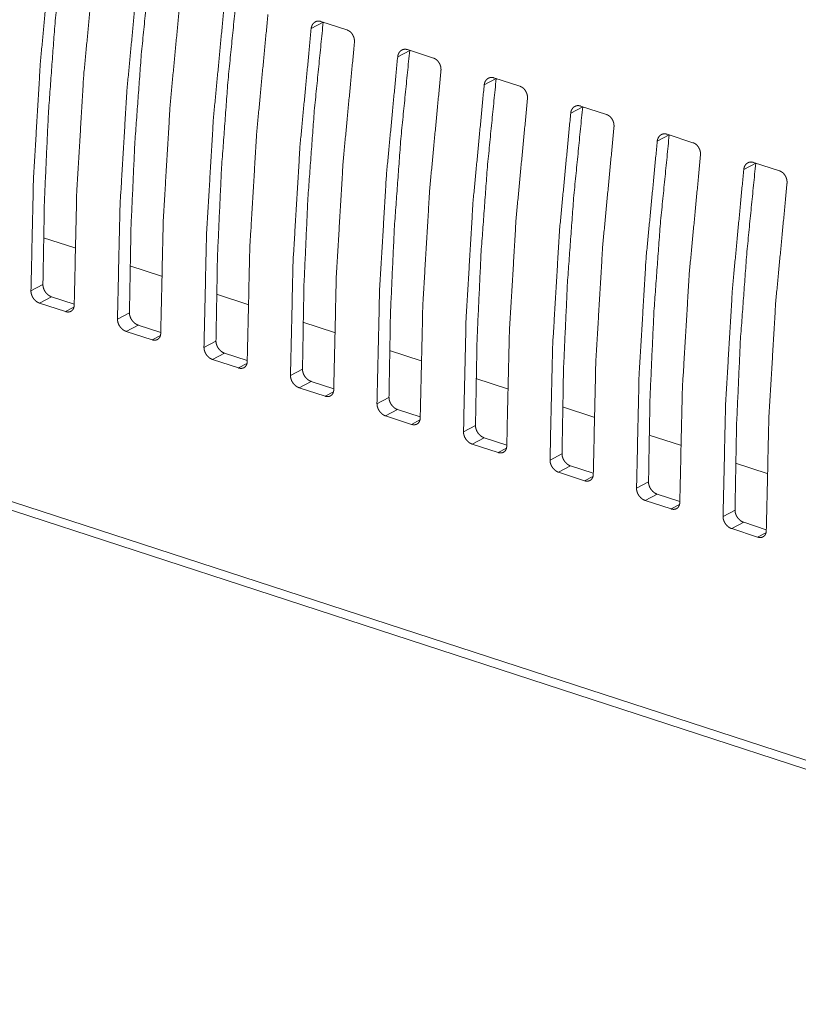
# Model space of a CAD drawing. Header units: millimetres. Extents: x 0 to 2122, y 0 to 1639.
# Tile 76 of 85: x 1481 to 1518, y 1171 to 1218. Entities that reach past the tile are written whole.
import ezdxf

# ---------------------------------------------------------------- set-up
doc = ezdxf.new("R2010")
doc.units = ezdxf.units.MM
doc.layers.add('1', color=7, linetype='Continuous', true_color=0xffffff)

msp = doc.modelspace()

# ---------------------------------------------------------------- linework, layer by layer
at = {"layer": '1', "color": 7, "linetype": 'Continuous', "lineweight": 13}
for p, q in [((1552.192, 1171.515), (1213.195, 1282.01)), ((1213.477, 1281.498), (1552.211, 1171.088)), ((1495.029, 1217.738), (1494.459, 1217.437)), ((1494.924, 1217.775), (1496.156, 1217.373)), ((1499.137, 1216.399), (1498.568, 1216.098)), ((1499.032, 1216.436), (1500.264, 1216.034)), ((1503.14, 1215.097), (1504.372, 1214.695)), ((1503.245, 1215.06), (1502.676, 1214.759)), ((1507.353, 1213.721), (1506.784, 1213.42)), ((1507.248, 1213.758), (1508.48, 1213.356)), ((1511.461, 1212.382), (1510.892, 1212.081)), ((1511.356, 1212.419), (1512.588, 1212.017)), ((1515.569, 1211.043), (1515, 1210.742)), ((1515.464, 1211.08), (1516.697, 1210.678)), ((1481.746, 1207.502), (1483.243, 1207.014)), ((1485.854, 1206.163), (1487.35, 1205.675)), ((1481.153, 1204.972), (1481.722, 1205.273)), ((1489.961, 1204.824), (1491.457, 1204.337)), ((1482.133, 1204.695), (1481.562, 1204.394)), ((1481.562, 1204.394), (1482.795, 1203.992)), ((1482.133, 1204.695), (1483.207, 1204.345)), ((1482.795, 1203.992), (1483.189, 1204.201)), ((1485.261, 1203.633), (1485.83, 1203.934)), ((1494.071, 1203.484), (1495.564, 1202.998)), ((1486.24, 1203.356), (1485.671, 1203.055)), ((1485.671, 1203.055), (1486.903, 1202.653)), ((1486.24, 1203.356), (1487.315, 1203.006)), ((1486.903, 1202.653), (1487.297, 1202.862)), ((1489.369, 1202.294), (1489.939, 1202.595)), ((1490.349, 1202.017), (1489.779, 1201.716)), ((1490.349, 1202.017), (1491.423, 1201.667)), ((1498.179, 1202.146), (1499.675, 1201.658)), ((1489.779, 1201.716), (1491.011, 1201.314)), ((1491.011, 1201.314), (1491.405, 1201.523)), ((1493.477, 1200.955), (1494.047, 1201.256)), ((1494.457, 1200.678), (1493.887, 1200.377)), ((1494.457, 1200.678), (1495.531, 1200.328)), ((1502.286, 1200.807), (1503.782, 1200.319)), ((1493.887, 1200.377), (1495.119, 1199.975)), ((1495.119, 1199.975), (1495.514, 1200.183)), ((1497.585, 1199.616), (1498.155, 1199.917)), ((1498.565, 1199.339), (1497.995, 1199.038)), ((1498.565, 1199.339), (1499.639, 1198.989)), ((1506.393, 1199.468), (1507.889, 1198.981)), ((1497.995, 1199.038), (1499.227, 1198.636)), ((1499.227, 1198.636), (1499.621, 1198.845)), ((1501.693, 1198.277), (1502.263, 1198.578)), ((1502.673, 1198), (1502.103, 1197.699)), ((1502.673, 1198), (1503.747, 1197.65)), ((1510.504, 1198.129), (1511.996, 1197.642)), ((1502.103, 1197.699), (1503.335, 1197.297)), ((1503.335, 1197.297), (1503.729, 1197.505)), ((1505.801, 1196.938), (1506.37, 1197.239)), ((1506.781, 1196.661), (1506.211, 1196.36)), ((1506.781, 1196.661), (1507.855, 1196.311)), ((1514.61, 1196.79), (1516.107, 1196.302)), ((1506.211, 1196.36), (1507.443, 1195.958)), ((1507.443, 1195.958), (1507.838, 1196.167)), ((1509.909, 1195.599), (1510.479, 1195.9)), ((1510.889, 1195.322), (1510.319, 1195.021)), ((1510.319, 1195.021), (1511.551, 1194.619)), ((1510.889, 1195.322), (1511.963, 1194.972)), ((1511.551, 1194.619), (1511.945, 1194.828)), ((1514.017, 1194.26), (1514.587, 1194.561)), ((1514.997, 1193.983), (1514.427, 1193.682)), ((1514.427, 1193.682), (1515.659, 1193.28)), ((1514.997, 1193.983), (1516.071, 1193.633)), ((1515.659, 1193.28), (1516.054, 1193.489))]:
    msp.add_line(p, q, dxfattribs=at)
for points, knots in [([(1482.705, 1221.755), (1482.285, 1217.547), (1481.981, 1213.391), (1481.794, 1209.297), (1481.722, 1205.273)], [0, 0, 0.256023, 0.508255, 0.756356, 1, 1]), ([(1482.136, 1221.454), (1481.603, 1215.855), (1481.275, 1210.355), (1481.153, 1204.972)], [0, 0, 0.340468, 0.674059, 1, 1]), ([(1484.19, 1220.785), (1483.657, 1215.186), (1483.329, 1209.685), (1483.207, 1204.302)], [0, 0, 0.340468, 0.674059, 1, 1]), ([(1486.813, 1220.416), (1486.393, 1216.208), (1486.089, 1212.052), (1485.902, 1207.958), (1485.83, 1203.934)], [0, 0, 0.256026, 0.508257, 0.756352, 1, 1]), ([(1486.244, 1220.115), (1485.711, 1214.516), (1485.383, 1209.016), (1485.261, 1203.633)], [0, 0, 0.340471, 0.67406, 1, 1]), ([(1488.298, 1219.446), (1487.765, 1213.847), (1487.437, 1208.346), (1487.315, 1202.963)], [0, 0, 0.340468, 0.674059, 1, 1]), ([(1490.921, 1219.077), (1490.501, 1214.869), (1490.197, 1210.713), (1490.01, 1206.619), (1489.939, 1202.595)], [0, 0, 0.256022, 0.508255, 0.756356, 1, 1]), ([(1490.351, 1218.776), (1489.819, 1213.177), (1489.491, 1207.677), (1489.369, 1202.294)], [0, 0, 0.340468, 0.674059, 1, 1]), ([(1492.405, 1218.107), (1491.874, 1212.508), (1491.545, 1207.007), (1491.423, 1201.624)], [0, 0, 0.340472, 0.674063, 1, 1]), ([(1494.459, 1217.437), (1493.928, 1211.838), (1493.599, 1206.338), (1493.477, 1200.955)], [0, 0, 0.340467, 0.674058, 1, 1]), ([(1495.029, 1217.738), (1494.609, 1213.53), (1494.305, 1209.374), (1494.118, 1205.28), (1494.047, 1201.256)], [0, 0, 0.256022, 0.508255, 0.756356, 1, 1]), ([(1494.459, 1217.437), (1494.467, 1217.483), (1494.478, 1217.526), (1494.485, 1217.547), (1494.492, 1217.568), (1494.501, 1217.588), (1494.511, 1217.607), (1494.533, 1217.643), (1494.558, 1217.676), (1494.572, 1217.691), (1494.586, 1217.706), (1494.601, 1217.719), (1494.617, 1217.731), (1494.65, 1217.753), (1494.686, 1217.77), (1494.704, 1217.777), (1494.723, 1217.782), (1494.743, 1217.787), (1494.762, 1217.79), (1494.782, 1217.793), (1494.802, 1217.794), (1494.822, 1217.794), (1494.842, 1217.792), (1494.883, 1217.786), (1494.924, 1217.775)], [0, 0, 0.069353, 0.136878, 0.170129, 0.20321, 0.236148, 0.26861, 0.332067, 0.394065, 0.424774, 0.455448, 0.485836, 0.516043, 0.575413, 0.634451, 0.664186, 0.694067, 0.723702, 0.753251, 0.783022, 0.813144, 0.843472, 0.874361, 0.936446, 1, 1]), ([(1496.156, 1217.373), (1496.197, 1217.358), (1496.235, 1217.338), (1496.255, 1217.327), (1496.273, 1217.314), (1496.292, 1217.301), (1496.31, 1217.286), (1496.344, 1217.254), (1496.376, 1217.219), (1496.391, 1217.201), (1496.405, 1217.181), (1496.418, 1217.161), (1496.431, 1217.14), (1496.454, 1217.097), (1496.474, 1217.052), (1496.478, 1217.041), (1496.483, 1217.029), (1496.487, 1217.017), (1496.49, 1217.006), (1496.497, 1216.982), (1496.503, 1216.959), (1496.507, 1216.935), (1496.511, 1216.911), (1496.514, 1216.887), (1496.516, 1216.863), (1496.517, 1216.815), (1496.513, 1216.768)], [0, 0, 0.056951, 0.114617, 0.144008, 0.173916, 0.204167, 0.234809, 0.29633, 0.358811, 0.390632, 0.42257, 0.454723, 0.486928, 0.551423, 0.616263, 0.632674, 0.649035, 0.665428, 0.681582, 0.714016, 0.746167, 0.778297, 0.810409, 0.842478, 0.874503, 0.937726, 1, 1]), ([(1496.513, 1216.768), (1495.981, 1211.169), (1495.653, 1205.668), (1495.531, 1200.285)], [0, 0, 0.340467, 0.674058, 1, 1]), ([(1498.567, 1216.098), (1498.035, 1210.499), (1497.707, 1204.999), (1497.585, 1199.616)], [0, 0, 0.340472, 0.674063, 1, 1]), ([(1499.137, 1216.399), (1498.717, 1212.191), (1498.413, 1208.035), (1498.225, 1203.941), (1498.155, 1199.917)], [0, 0, 0.256027, 0.50826, 0.756356, 1, 1]), ([(1498.567, 1216.098), (1498.575, 1216.144), (1498.586, 1216.187), (1498.593, 1216.208), (1498.601, 1216.229), (1498.609, 1216.249), (1498.619, 1216.268), (1498.641, 1216.304), (1498.666, 1216.337), (1498.68, 1216.352), (1498.694, 1216.367), (1498.709, 1216.38), (1498.725, 1216.392), (1498.758, 1216.414), (1498.794, 1216.431), (1498.812, 1216.438), (1498.831, 1216.443), (1498.851, 1216.448), (1498.87, 1216.451), (1498.89, 1216.454), (1498.91, 1216.455), (1498.93, 1216.455), (1498.95, 1216.453), (1498.991, 1216.447), (1499.032, 1216.436)], [0, 0, 0.069358, 0.136768, 0.170141, 0.203196, 0.236037, 0.268501, 0.331964, 0.393967, 0.424938, 0.455437, 0.485828, 0.515962, 0.575337, 0.634433, 0.66417, 0.694019, 0.723685, 0.753214, 0.783235, 0.813111, 0.843441, 0.874332, 0.936441, 1, 1]), ([(1500.264, 1216.034), (1500.305, 1216.019), (1500.343, 1215.999), (1500.363, 1215.988), (1500.381, 1215.975), (1500.4, 1215.962), (1500.418, 1215.947), (1500.452, 1215.915), (1500.484, 1215.88), (1500.499, 1215.862), (1500.513, 1215.842), (1500.526, 1215.822), (1500.539, 1215.801), (1500.562, 1215.758), (1500.582, 1215.713), (1500.586, 1215.702), (1500.591, 1215.69), (1500.595, 1215.678), (1500.598, 1215.667), (1500.605, 1215.643), (1500.611, 1215.619), (1500.615, 1215.596), (1500.619, 1215.572), (1500.622, 1215.548), (1500.624, 1215.523), (1500.625, 1215.476), (1500.622, 1215.429)], [0, 0, 0.056985, 0.114596, 0.144172, 0.173956, 0.204315, 0.234854, 0.296294, 0.35877, 0.390587, 0.42261, 0.45476, 0.486985, 0.55137, 0.616304, 0.632713, 0.649073, 0.665361, 0.681618, 0.714049, 0.746196, 0.778323, 0.81036, 0.842508, 0.87453, 0.937638, 1, 1]), ([(1500.622, 1215.429), (1500.089, 1209.83), (1499.762, 1204.329), (1499.639, 1198.946)], [0, 0, 0.340468, 0.674058, 1, 1]), ([(1502.676, 1214.759), (1502.683, 1214.805), (1502.694, 1214.848), (1502.701, 1214.869), (1502.709, 1214.89), (1502.717, 1214.91), (1502.727, 1214.929), (1502.749, 1214.965), (1502.774, 1214.998), (1502.788, 1215.013), (1502.802, 1215.028), (1502.818, 1215.041), (1502.833, 1215.053), (1502.866, 1215.075), (1502.902, 1215.092), (1502.921, 1215.099), (1502.939, 1215.104), (1502.959, 1215.109), (1502.978, 1215.112), (1502.998, 1215.115), (1503.018, 1215.116), (1503.038, 1215.116), (1503.058, 1215.114), (1503.099, 1215.108), (1503.14, 1215.097)], [0, 0, 0.069324, 0.136859, 0.170116, 0.203174, 0.236016, 0.268594, 0.331954, 0.394113, 0.424918, 0.455597, 0.48599, 0.515929, 0.575308, 0.634408, 0.66438, 0.694029, 0.723668, 0.753444, 0.78322, 0.813098, 0.843679, 0.874324, 0.936436, 1, 1]), ([(1502.676, 1214.759), (1502.143, 1209.16), (1501.816, 1203.66), (1501.693, 1198.277)], [0, 0, 0.340468, 0.674059, 1, 1]), ([(1503.245, 1215.06), (1502.825, 1210.852), (1502.521, 1206.696), (1502.334, 1202.602), (1502.263, 1198.578)], [0, 0, 0.256023, 0.508255, 0.756356, 1, 1]), ([(1504.372, 1214.695), (1504.413, 1214.68), (1504.452, 1214.66), (1504.471, 1214.649), (1504.489, 1214.636), (1504.508, 1214.623), (1504.526, 1214.608), (1504.56, 1214.576), (1504.592, 1214.541), (1504.607, 1214.523), (1504.621, 1214.503), (1504.635, 1214.483), (1504.647, 1214.462), (1504.67, 1214.419), (1504.69, 1214.374), (1504.694, 1214.363), (1504.699, 1214.351), (1504.702, 1214.339), (1504.706, 1214.328), (1504.713, 1214.304), (1504.719, 1214.28), (1504.723, 1214.257), (1504.727, 1214.233), (1504.73, 1214.209), (1504.732, 1214.185), (1504.733, 1214.137), (1504.73, 1214.09)], [0, 0, 0.056947, 0.114805, 0.144194, 0.173918, 0.204343, 0.234813, 0.29633, 0.358807, 0.390626, 0.422779, 0.45493, 0.487041, 0.551427, 0.616363, 0.632773, 0.649133, 0.665422, 0.681746, 0.714012, 0.746318, 0.778446, 0.810449, 0.842489, 0.874529, 0.937745, 1, 1]), ([(1504.73, 1214.09), (1504.197, 1208.491), (1503.87, 1202.99), (1503.747, 1197.607)], [0, 0, 0.340473, 0.674064, 1, 1]), ([(1507.353, 1213.721), (1506.933, 1209.513), (1506.629, 1205.357), (1506.442, 1201.263), (1506.371, 1197.239)], [0, 0, 0.256023, 0.508255, 0.756356, 1, 1]), ([(1506.784, 1213.42), (1506.791, 1213.466), (1506.802, 1213.509), (1506.809, 1213.53), (1506.817, 1213.551), (1506.825, 1213.571), (1506.835, 1213.59), (1506.857, 1213.626), (1506.882, 1213.659), (1506.896, 1213.674), (1506.91, 1213.689), (1506.925, 1213.702), (1506.941, 1213.714), (1506.974, 1213.736), (1507.01, 1213.753), (1507.029, 1213.76), (1507.047, 1213.765), (1507.067, 1213.77), (1507.086, 1213.773), (1507.106, 1213.776), (1507.126, 1213.777), (1507.146, 1213.776), (1507.166, 1213.775), (1507.207, 1213.769), (1507.248, 1213.758)], [0, 0, 0.069306, 0.136883, 0.170172, 0.203221, 0.236055, 0.268513, 0.331963, 0.394104, 0.42481, 0.45548, 0.485865, 0.515872, 0.575235, 0.63449, 0.664221, 0.693861, 0.723493, 0.753283, 0.78305, 0.813169, 0.843493, 0.87413, 0.936453, 1, 1]), ([(1506.784, 1213.42), (1506.251, 1207.821), (1505.924, 1202.321), (1505.801, 1196.938)], [0, 0, 0.340468, 0.674059, 1, 1]), ([(1508.48, 1213.356), (1508.521, 1213.341), (1508.56, 1213.321), (1508.579, 1213.31), (1508.597, 1213.297), (1508.616, 1213.284), (1508.634, 1213.269), (1508.668, 1213.237), (1508.7, 1213.202), (1508.715, 1213.184), (1508.729, 1213.164), (1508.743, 1213.144), (1508.755, 1213.123), (1508.778, 1213.08), (1508.798, 1213.035), (1508.802, 1213.024), (1508.807, 1213.012), (1508.81, 1213), (1508.814, 1212.989), (1508.821, 1212.965), (1508.827, 1212.941), (1508.831, 1212.918), (1508.835, 1212.894), (1508.838, 1212.87), (1508.84, 1212.845), (1508.841, 1212.798), (1508.838, 1212.751)], [0, 0, 0.056945, 0.114801, 0.144132, 0.173917, 0.20434, 0.234809, 0.296485, 0.358813, 0.39063, 0.422694, 0.454844, 0.487046, 0.551431, 0.616264, 0.632674, 0.649108, 0.665327, 0.68165, 0.714021, 0.746219, 0.778346, 0.810456, 0.842494, 0.874534, 0.937747, 1, 1]), ([(1508.838, 1212.751), (1508.305, 1207.152), (1507.978, 1201.651), (1507.855, 1196.268)], [0, 0, 0.340468, 0.674059, 1, 1]), ([(1511.461, 1212.382), (1511.042, 1208.174), (1510.737, 1204.018), (1510.55, 1199.924), (1510.479, 1195.9)], [0, 0, 0.256022, 0.508255, 0.756356, 1, 1]), ([(1510.892, 1212.081), (1510.899, 1212.127), (1510.91, 1212.17), (1510.917, 1212.191), (1510.925, 1212.212), (1510.933, 1212.232), (1510.943, 1212.251), (1510.965, 1212.287), (1510.99, 1212.32), (1511.004, 1212.335), (1511.018, 1212.35), (1511.033, 1212.363), (1511.049, 1212.375), (1511.082, 1212.397), (1511.118, 1212.414), (1511.137, 1212.421), (1511.156, 1212.426), (1511.175, 1212.431), (1511.194, 1212.434), (1511.214, 1212.437), (1511.234, 1212.438), (1511.254, 1212.438), (1511.274, 1212.436), (1511.315, 1212.43), (1511.356, 1212.419)], [0, 0, 0.069313, 0.136899, 0.17015, 0.203114, 0.236052, 0.268402, 0.331988, 0.393985, 0.424786, 0.45546, 0.485848, 0.515782, 0.575152, 0.634467, 0.664202, 0.694047, 0.723711, 0.753238, 0.783009, 0.81313, 0.843457, 0.874097, 0.936446, 1, 1]), ([(1510.892, 1212.081), (1510.359, 1206.482), (1510.032, 1200.981), (1509.909, 1195.599)], [0, 0, 0.340473, 0.674064, 1, 1]), ([(1512.588, 1212.017), (1512.629, 1212.002), (1512.668, 1211.982), (1512.687, 1211.971), (1512.705, 1211.958), (1512.724, 1211.945), (1512.742, 1211.93), (1512.776, 1211.898), (1512.808, 1211.863), (1512.823, 1211.845), (1512.837, 1211.825), (1512.851, 1211.805), (1512.863, 1211.784), (1512.886, 1211.741), (1512.906, 1211.696), (1512.91, 1211.685), (1512.915, 1211.673), (1512.919, 1211.661), (1512.922, 1211.65), (1512.929, 1211.626), (1512.935, 1211.602), (1512.939, 1211.579), (1512.943, 1211.555), (1512.946, 1211.531), (1512.948, 1211.506), (1512.949, 1211.459), (1512.946, 1211.412)], [0, 0, 0.056937, 0.114784, 0.144168, 0.174129, 0.204307, 0.235011, 0.296442, 0.358908, 0.390584, 0.422731, 0.454876, 0.486981, 0.551356, 0.616368, 0.632697, 0.649129, 0.665415, 0.681669, 0.714035, 0.746229, 0.778351, 0.810348, 0.842517, 0.874534, 0.937632, 1, 1]), ([(1512.946, 1211.412), (1512.414, 1205.813), (1512.086, 1200.312), (1511.963, 1194.929)], [0, 0, 0.340467, 0.674058, 1, 1]), ([(1515.569, 1211.043), (1515.15, 1206.835), (1514.845, 1202.679), (1514.658, 1198.585), (1514.587, 1194.561)], [0, 0, 0.256022, 0.508255, 0.756356, 1, 1]), ([(1515, 1210.742), (1515.007, 1210.788), (1515.018, 1210.831), (1515.025, 1210.852), (1515.032, 1210.873), (1515.041, 1210.893), (1515.051, 1210.912), (1515.073, 1210.948), (1515.098, 1210.981), (1515.112, 1210.996), (1515.126, 1211.011), (1515.141, 1211.024), (1515.157, 1211.036), (1515.191, 1211.057), (1515.226, 1211.075), (1515.244, 1211.082), (1515.264, 1211.087), (1515.283, 1211.092), (1515.302, 1211.095), (1515.322, 1211.098), (1515.342, 1211.099), (1515.362, 1211.098), (1515.382, 1211.097), (1515.423, 1211.091), (1515.464, 1211.08)], [0, 0, 0.069355, 0.136883, 0.170136, 0.203101, 0.23604, 0.268614, 0.332074, 0.393976, 0.424778, 0.455453, 0.485843, 0.515975, 0.575347, 0.634441, 0.664177, 0.69406, 0.723696, 0.753224, 0.782996, 0.813119, 0.843448, 0.874337, 0.936443, 1, 1]), ([(1515, 1210.742), (1514.468, 1205.143), (1514.14, 1199.643), (1514.017, 1194.26)], [0, 0, 0.340467, 0.674058, 1, 1]), ([(1516.697, 1210.678), (1516.737, 1210.663), (1516.776, 1210.643), (1516.795, 1210.632), (1516.813, 1210.619), (1516.832, 1210.606), (1516.85, 1210.591), (1516.884, 1210.559), (1516.916, 1210.524), (1516.931, 1210.506), (1516.945, 1210.486), (1516.958, 1210.466), (1516.971, 1210.445), (1516.994, 1210.402), (1517.014, 1210.357), (1517.019, 1210.346), (1517.023, 1210.334), (1517.027, 1210.322), (1517.03, 1210.311), (1517.037, 1210.287), (1517.043, 1210.263), (1517.047, 1210.24), (1517.051, 1210.216), (1517.054, 1210.192), (1517.056, 1210.167), (1517.057, 1210.12), (1517.054, 1210.073)], [0, 0, 0.056748, 0.114611, 0.144002, 0.173911, 0.204163, 0.234806, 0.296328, 0.358811, 0.390495, 0.422563, 0.454808, 0.486921, 0.551417, 0.616359, 0.63277, 0.649029, 0.665422, 0.681681, 0.714011, 0.746268, 0.778292, 0.810405, 0.842474, 0.8745, 0.937725, 1, 1]), ([(1517.054, 1210.073), (1516.522, 1204.474), (1516.194, 1198.973), (1516.071, 1193.59)], [0, 0, 0.340467, 0.674064, 1, 1]), ([(1481.722, 1205.273), (1481.724, 1205.229), (1481.73, 1205.184), (1481.734, 1205.161), (1481.74, 1205.139), (1481.746, 1205.116), (1481.753, 1205.093), (1481.77, 1205.048), (1481.791, 1205.004), (1481.802, 1204.983), (1481.815, 1204.961), (1481.828, 1204.94), (1481.842, 1204.92), (1481.871, 1204.881), (1481.904, 1204.845), (1481.921, 1204.828), (1481.938, 1204.811), (1481.956, 1204.795), (1481.975, 1204.78), (1481.993, 1204.767), (1482.013, 1204.753), (1482.032, 1204.741), (1482.052, 1204.73), (1482.092, 1204.71), (1482.133, 1204.695)], [0, 0, 0.058778, 0.118772, 0.149336, 0.180388, 0.211872, 0.243626, 0.307394, 0.371848, 0.404421, 0.437242, 0.470071, 0.502618, 0.567728, 0.632473, 0.66498, 0.697033, 0.728836, 0.760199, 0.791235, 0.822105, 0.852555, 0.882893, 0.942359, 1, 1]), ([(1481.563, 1204.394), (1481.522, 1204.409), (1481.482, 1204.429), (1481.463, 1204.44), (1481.443, 1204.452), (1481.424, 1204.465), (1481.405, 1204.479), (1481.369, 1204.51), (1481.334, 1204.543), (1481.318, 1204.561), (1481.302, 1204.58), (1481.287, 1204.599), (1481.272, 1204.619), (1481.245, 1204.66), (1481.221, 1204.703), (1481.216, 1204.714), (1481.21, 1204.725), (1481.205, 1204.736), (1481.201, 1204.747), (1481.191, 1204.769), (1481.184, 1204.792), (1481.176, 1204.814), (1481.17, 1204.837), (1481.165, 1204.86), (1481.16, 1204.882), (1481.155, 1204.928), (1481.153, 1204.972)], [0, 0, 0.057397, 0.116324, 0.146417, 0.176809, 0.207923, 0.239201, 0.302357, 0.366286, 0.398742, 0.431499, 0.464151, 0.496794, 0.561767, 0.626961, 0.64329, 0.659622, 0.67586, 0.69202, 0.724084, 0.755703, 0.787249, 0.818521, 0.849681, 0.880461, 0.941001, 1, 1]), ([(1483.207, 1204.302), (1483.205, 1204.259), (1483.198, 1204.219), (1483.194, 1204.199), (1483.189, 1204.18), (1483.182, 1204.161), (1483.175, 1204.143), (1483.158, 1204.109), (1483.137, 1204.079), (1483.126, 1204.065), (1483.113, 1204.051), (1483.1, 1204.039), (1483.086, 1204.028), (1483.056, 1204.008), (1483.024, 1203.993), (1483.007, 1203.987), (1482.989, 1203.982), (1482.971, 1203.978), (1482.953, 1203.975), (1482.934, 1203.973), (1482.915, 1203.973), (1482.896, 1203.973), (1482.876, 1203.975), (1482.836, 1203.981), (1482.795, 1203.992)], [0, 0, 0.069795, 0.137017, 0.169868, 0.202265, 0.234376, 0.266076, 0.327465, 0.387218, 0.416797, 0.446438, 0.475607, 0.504638, 0.56238, 0.620713, 0.650158, 0.680045, 0.710026, 0.740191, 0.770676, 0.801854, 0.833293, 0.86564, 0.931771, 1, 1]), ([(1485.83, 1203.934), (1485.832, 1203.89), (1485.838, 1203.845), (1485.842, 1203.822), (1485.848, 1203.8), (1485.854, 1203.777), (1485.861, 1203.754), (1485.878, 1203.709), (1485.899, 1203.665), (1485.91, 1203.644), (1485.923, 1203.622), (1485.936, 1203.601), (1485.95, 1203.581), (1485.979, 1203.542), (1486.012, 1203.506), (1486.029, 1203.489), (1486.046, 1203.472), (1486.064, 1203.456), (1486.083, 1203.442), (1486.101, 1203.428), (1486.121, 1203.415), (1486.14, 1203.402), (1486.16, 1203.391), (1486.2, 1203.371), (1486.241, 1203.356)], [0, 0, 0.058784, 0.118783, 0.14935, 0.180298, 0.211784, 0.243647, 0.307421, 0.371781, 0.404454, 0.437183, 0.470108, 0.502782, 0.567765, 0.632516, 0.665026, 0.697082, 0.728816, 0.760182, 0.791221, 0.822094, 0.852733, 0.883128, 0.942354, 1, 1]), ([(1485.671, 1203.055), (1485.63, 1203.07), (1485.59, 1203.09), (1485.571, 1203.101), (1485.551, 1203.113), (1485.532, 1203.126), (1485.513, 1203.14), (1485.477, 1203.171), (1485.442, 1203.204), (1485.426, 1203.222), (1485.41, 1203.241), (1485.395, 1203.26), (1485.38, 1203.28), (1485.353, 1203.321), (1485.329, 1203.364), (1485.324, 1203.375), (1485.318, 1203.386), (1485.313, 1203.397), (1485.309, 1203.408), (1485.3, 1203.43), (1485.292, 1203.453), (1485.284, 1203.475), (1485.278, 1203.498), (1485.273, 1203.521), (1485.268, 1203.543), (1485.263, 1203.588), (1485.261, 1203.633)], [0, 0, 0.0574, 0.116329, 0.146232, 0.176812, 0.20799, 0.239269, 0.302357, 0.36629, 0.398747, 0.431363, 0.464153, 0.496798, 0.561865, 0.627062, 0.643392, 0.659626, 0.675964, 0.692024, 0.724007, 0.755805, 0.787248, 0.818463, 0.849675, 0.880565, 0.940999, 1, 1]), ([(1487.315, 1202.963), (1487.313, 1202.92), (1487.307, 1202.879), (1487.302, 1202.86), (1487.297, 1202.841), (1487.29, 1202.822), (1487.283, 1202.804), (1487.266, 1202.77), (1487.245, 1202.74), (1487.234, 1202.726), (1487.221, 1202.712), (1487.208, 1202.7), (1487.194, 1202.689), (1487.164, 1202.669), (1487.132, 1202.654), (1487.115, 1202.648), (1487.097, 1202.643), (1487.079, 1202.639), (1487.061, 1202.636), (1487.042, 1202.634), (1487.023, 1202.633), (1487.004, 1202.634), (1486.984, 1202.636), (1486.943, 1202.642), (1486.903, 1202.653)], [0, 0, 0.069793, 0.136975, 0.169752, 0.202277, 0.234387, 0.265962, 0.32735, 0.387212, 0.41679, 0.446246, 0.475519, 0.504549, 0.562363, 0.620453, 0.650104, 0.680028, 0.709746, 0.740175, 0.77066, 0.801569, 0.833276, 0.865621, 0.931773, 1, 1]), ([(1489.939, 1202.595), (1489.94, 1202.551), (1489.946, 1202.506), (1489.95, 1202.483), (1489.956, 1202.461), (1489.962, 1202.438), (1489.969, 1202.415), (1489.986, 1202.37), (1490.007, 1202.326), (1490.018, 1202.305), (1490.031, 1202.283), (1490.044, 1202.262), (1490.058, 1202.242), (1490.087, 1202.203), (1490.12, 1202.167), (1490.137, 1202.15), (1490.154, 1202.133), (1490.172, 1202.117), (1490.191, 1202.102), (1490.209, 1202.089), (1490.229, 1202.075), (1490.248, 1202.063), (1490.268, 1202.052), (1490.308, 1202.032), (1490.349, 1202.017)], [0, 0, 0.05877, 0.118727, 0.149328, 0.180376, 0.211855, 0.243539, 0.307298, 0.371742, 0.404311, 0.437127, 0.469951, 0.502708, 0.567588, 0.632406, 0.66483, 0.696955, 0.728681, 0.76004, 0.791071, 0.821936, 0.852568, 0.882902, 0.942162, 1, 1]), ([(1489.779, 1201.716), (1489.738, 1201.731), (1489.698, 1201.751), (1489.679, 1201.762), (1489.659, 1201.774), (1489.64, 1201.787), (1489.621, 1201.801), (1489.585, 1201.832), (1489.55, 1201.865), (1489.534, 1201.883), (1489.518, 1201.902), (1489.503, 1201.921), (1489.488, 1201.941), (1489.461, 1201.982), (1489.437, 1202.025), (1489.432, 1202.036), (1489.426, 1202.047), (1489.421, 1202.058), (1489.417, 1202.069), (1489.408, 1202.091), (1489.399, 1202.114), (1489.392, 1202.136), (1489.386, 1202.159), (1489.381, 1202.182), (1489.376, 1202.204), (1489.371, 1202.25), (1489.369, 1202.294)], [0, 0, 0.057436, 0.116165, 0.146258, 0.176836, 0.207768, 0.239223, 0.302308, 0.366237, 0.398693, 0.431391, 0.464179, 0.496734, 0.561799, 0.626992, 0.643321, 0.659653, 0.675891, 0.69195, 0.723932, 0.755728, 0.787207, 0.818479, 0.849532, 0.880461, 0.941002, 1, 1]), ([(1491.423, 1201.624), (1491.421, 1201.581), (1491.415, 1201.541), (1491.41, 1201.521), (1491.405, 1201.502), (1491.398, 1201.483), (1491.391, 1201.465), (1491.374, 1201.431), (1491.353, 1201.401), (1491.342, 1201.387), (1491.329, 1201.373), (1491.316, 1201.361), (1491.302, 1201.35), (1491.272, 1201.33), (1491.24, 1201.315), (1491.223, 1201.309), (1491.205, 1201.304), (1491.187, 1201.3), (1491.169, 1201.297), (1491.15, 1201.295), (1491.131, 1201.295), (1491.112, 1201.295), (1491.092, 1201.297), (1491.051, 1201.303), (1491.011, 1201.314)], [0, 0, 0.069784, 0.136958, 0.169863, 0.202254, 0.234402, 0.266074, 0.327454, 0.387159, 0.416905, 0.44626, 0.475621, 0.504647, 0.562454, 0.620479, 0.650172, 0.679797, 0.709774, 0.739955, 0.770703, 0.801604, 0.833307, 0.865637, 0.931781, 1, 1]), ([(1494.047, 1201.256), (1494.048, 1201.212), (1494.054, 1201.167), (1494.058, 1201.144), (1494.064, 1201.121), (1494.07, 1201.099), (1494.077, 1201.076), (1494.094, 1201.031), (1494.115, 1200.987), (1494.126, 1200.966), (1494.139, 1200.944), (1494.152, 1200.923), (1494.166, 1200.903), (1494.195, 1200.864), (1494.228, 1200.828), (1494.245, 1200.811), (1494.263, 1200.794), (1494.28, 1200.778), (1494.299, 1200.763), (1494.318, 1200.75), (1494.337, 1200.736), (1494.356, 1200.724), (1494.376, 1200.713), (1494.416, 1200.693), (1494.457, 1200.678)], [0, 0, 0.058776, 0.118768, 0.149331, 0.180382, 0.211864, 0.243618, 0.307384, 0.371835, 0.404407, 0.437228, 0.469938, 0.502608, 0.567582, 0.632471, 0.664822, 0.697035, 0.728671, 0.760033, 0.791179, 0.821929, 0.852506, 0.882897, 0.942361, 1, 1]), ([(1493.887, 1200.377), (1493.846, 1200.392), (1493.806, 1200.412), (1493.787, 1200.423), (1493.767, 1200.435), (1493.748, 1200.448), (1493.729, 1200.462), (1493.693, 1200.493), (1493.658, 1200.526), (1493.642, 1200.544), (1493.626, 1200.563), (1493.611, 1200.582), (1493.596, 1200.602), (1493.569, 1200.643), (1493.545, 1200.685), (1493.54, 1200.696), (1493.534, 1200.708), (1493.529, 1200.719), (1493.525, 1200.73), (1493.516, 1200.752), (1493.507, 1200.775), (1493.5, 1200.797), (1493.494, 1200.82), (1493.489, 1200.843), (1493.484, 1200.865), (1493.479, 1200.91), (1493.477, 1200.955)], [0, 0, 0.057597, 0.11632, 0.146409, 0.176985, 0.207914, 0.239365, 0.302346, 0.366426, 0.39873, 0.431484, 0.464132, 0.496772, 0.561859, 0.626938, 0.643365, 0.659695, 0.675841, 0.692086, 0.724065, 0.755755, 0.787231, 0.8185, 0.849656, 0.880583, 0.941008, 1, 1]), ([(1495.531, 1200.285), (1495.529, 1200.242), (1495.523, 1200.201), (1495.518, 1200.182), (1495.513, 1200.163), (1495.506, 1200.144), (1495.499, 1200.126), (1495.482, 1200.092), (1495.461, 1200.062), (1495.45, 1200.048), (1495.437, 1200.034), (1495.424, 1200.022), (1495.41, 1200.011), (1495.38, 1199.991), (1495.348, 1199.976), (1495.331, 1199.97), (1495.313, 1199.965), (1495.295, 1199.961), (1495.277, 1199.958), (1495.258, 1199.956), (1495.239, 1199.955), (1495.219, 1199.956), (1495.2, 1199.958), (1495.16, 1199.964), (1495.119, 1199.975)], [0, 0, 0.069787, 0.136964, 0.169739, 0.202261, 0.234282, 0.265854, 0.327357, 0.387104, 0.416851, 0.446305, 0.475575, 0.504688, 0.562424, 0.620509, 0.650203, 0.679829, 0.709807, 0.739969, 0.77045, 0.801626, 0.83333, 0.865673, 0.931554, 1, 1]), ([(1498.155, 1199.917), (1498.156, 1199.872), (1498.162, 1199.828), (1498.166, 1199.805), (1498.172, 1199.783), (1498.178, 1199.76), (1498.185, 1199.737), (1498.202, 1199.692), (1498.223, 1199.648), (1498.234, 1199.627), (1498.247, 1199.605), (1498.26, 1199.584), (1498.274, 1199.564), (1498.304, 1199.525), (1498.336, 1199.489), (1498.353, 1199.471), (1498.371, 1199.455), (1498.389, 1199.439), (1498.407, 1199.425), (1498.426, 1199.411), (1498.445, 1199.397), (1498.464, 1199.385), (1498.484, 1199.374), (1498.524, 1199.354), (1498.565, 1199.339)], [0, 0, 0.058885, 0.118876, 0.149439, 0.180382, 0.211865, 0.243723, 0.307488, 0.371839, 0.40441, 0.43723, 0.47015, 0.502696, 0.567803, 0.632545, 0.664896, 0.697108, 0.728838, 0.760199, 0.791234, 0.821921, 0.852556, 0.882947, 0.942362, 1, 1]), ([(1497.995, 1199.038), (1497.954, 1199.053), (1497.914, 1199.073), (1497.895, 1199.084), (1497.875, 1199.096), (1497.856, 1199.109), (1497.837, 1199.123), (1497.801, 1199.154), (1497.766, 1199.187), (1497.75, 1199.205), (1497.734, 1199.224), (1497.719, 1199.243), (1497.704, 1199.263), (1497.677, 1199.304), (1497.653, 1199.347), (1497.648, 1199.358), (1497.642, 1199.369), (1497.637, 1199.38), (1497.633, 1199.391), (1497.624, 1199.413), (1497.615, 1199.436), (1497.608, 1199.458), (1497.602, 1199.481), (1497.597, 1199.504), (1497.592, 1199.526), (1497.587, 1199.572), (1497.585, 1199.616)], [0, 0, 0.057593, 0.116312, 0.1464, 0.176787, 0.207958, 0.239231, 0.302305, 0.366224, 0.398674, 0.431426, 0.464072, 0.49671, 0.561884, 0.62696, 0.643385, 0.659615, 0.67586, 0.691916, 0.723975, 0.755766, 0.787135, 0.818402, 0.849556, 0.880481, 0.941011, 1, 1]), ([(1499.639, 1198.946), (1499.637, 1198.903), (1499.631, 1198.862), (1499.626, 1198.843), (1499.621, 1198.823), (1499.614, 1198.805), (1499.607, 1198.787), (1499.59, 1198.753), (1499.569, 1198.723), (1499.558, 1198.709), (1499.545, 1198.695), (1499.532, 1198.683), (1499.518, 1198.672), (1499.488, 1198.652), (1499.456, 1198.637), (1499.439, 1198.631), (1499.421, 1198.626), (1499.403, 1198.622), (1499.385, 1198.619), (1499.366, 1198.617), (1499.347, 1198.617), (1499.327, 1198.617), (1499.308, 1198.619), (1499.268, 1198.625), (1499.227, 1198.636)], [0, 0, 0.069788, 0.137016, 0.169797, 0.202254, 0.234368, 0.265946, 0.32734, 0.38721, 0.416791, 0.446435, 0.475711, 0.504744, 0.56234, 0.620679, 0.65008, 0.680008, 0.709963, 0.74015, 0.770638, 0.801815, 0.833522, 0.865871, 0.931765, 1, 1]), ([(1502.103, 1197.699), (1502.062, 1197.714), (1502.022, 1197.734), (1502.003, 1197.745), (1501.983, 1197.757), (1501.964, 1197.77), (1501.945, 1197.784), (1501.909, 1197.815), (1501.874, 1197.848), (1501.858, 1197.866), (1501.842, 1197.885), (1501.827, 1197.904), (1501.812, 1197.924), (1501.785, 1197.965), (1501.761, 1198.007), (1501.756, 1198.018), (1501.751, 1198.03), (1501.745, 1198.041), (1501.741, 1198.052), (1501.732, 1198.074), (1501.724, 1198.097), (1501.716, 1198.119), (1501.71, 1198.142), (1501.705, 1198.165), (1501.7, 1198.187), (1501.695, 1198.232), (1501.693, 1198.277)], [0, 0, 0.057433, 0.116357, 0.146449, 0.176839, 0.207952, 0.239228, 0.30231, 0.366236, 0.398771, 0.431527, 0.464177, 0.496819, 0.561788, 0.626979, 0.643307, 0.659638, 0.675876, 0.692034, 0.724097, 0.755715, 0.787259, 0.818529, 0.84958, 0.880467, 0.941004, 1, 1]), ([(1502.263, 1198.578), (1502.264, 1198.534), (1502.27, 1198.489), (1502.274, 1198.466), (1502.28, 1198.443), (1502.286, 1198.421), (1502.293, 1198.398), (1502.31, 1198.353), (1502.331, 1198.309), (1502.342, 1198.288), (1502.355, 1198.266), (1502.368, 1198.245), (1502.382, 1198.225), (1502.412, 1198.186), (1502.444, 1198.15), (1502.461, 1198.133), (1502.479, 1198.116), (1502.497, 1198.1), (1502.515, 1198.085), (1502.534, 1198.071), (1502.553, 1198.058), (1502.572, 1198.046), (1502.592, 1198.035), (1502.632, 1198.015), (1502.673, 1198)], [0, 0, 0.058777, 0.118771, 0.149334, 0.180386, 0.211869, 0.243623, 0.307391, 0.371844, 0.404416, 0.437237, 0.470065, 0.502703, 0.567725, 0.632552, 0.66498, 0.697109, 0.728839, 0.760202, 0.791238, 0.822107, 0.852557, 0.882894, 0.94236, 1, 1]), ([(1503.747, 1197.607), (1503.745, 1197.564), (1503.739, 1197.523), (1503.734, 1197.504), (1503.729, 1197.485), (1503.722, 1197.466), (1503.715, 1197.448), (1503.698, 1197.414), (1503.677, 1197.384), (1503.666, 1197.37), (1503.653, 1197.356), (1503.64, 1197.344), (1503.626, 1197.333), (1503.596, 1197.313), (1503.564, 1197.298), (1503.547, 1197.292), (1503.529, 1197.287), (1503.511, 1197.283), (1503.493, 1197.28), (1503.474, 1197.278), (1503.455, 1197.277), (1503.436, 1197.278), (1503.416, 1197.28), (1503.376, 1197.286), (1503.335, 1197.297)], [0, 0, 0.069795, 0.137017, 0.169868, 0.202265, 0.234503, 0.266078, 0.327467, 0.38722, 0.416799, 0.44644, 0.475805, 0.504627, 0.562369, 0.620703, 0.650147, 0.680035, 0.710016, 0.74018, 0.770665, 0.801844, 0.833283, 0.865618, 0.931771, 1, 1]), ([(1506.211, 1196.36), (1506.17, 1196.375), (1506.13, 1196.395), (1506.111, 1196.406), (1506.091, 1196.418), (1506.072, 1196.431), (1506.053, 1196.445), (1506.017, 1196.476), (1505.982, 1196.509), (1505.966, 1196.527), (1505.95, 1196.546), (1505.935, 1196.565), (1505.92, 1196.585), (1505.893, 1196.626), (1505.869, 1196.668), (1505.864, 1196.679), (1505.859, 1196.691), (1505.853, 1196.702), (1505.849, 1196.713), (1505.84, 1196.735), (1505.832, 1196.758), (1505.824, 1196.78), (1505.818, 1196.803), (1505.813, 1196.826), (1505.808, 1196.848), (1505.803, 1196.893), (1505.801, 1196.938)], [0, 0, 0.057399, 0.116328, 0.14623, 0.17681, 0.207925, 0.23927, 0.302357, 0.366289, 0.398746, 0.431361, 0.464151, 0.496795, 0.56177, 0.626966, 0.643295, 0.659628, 0.675867, 0.692027, 0.72401, 0.755704, 0.787251, 0.818466, 0.849677, 0.880566, 0.940999, 1, 1]), ([(1506.371, 1197.239), (1506.372, 1197.194), (1506.378, 1197.15), (1506.382, 1197.127), (1506.388, 1197.104), (1506.394, 1197.082), (1506.401, 1197.059), (1506.418, 1197.014), (1506.439, 1196.97), (1506.45, 1196.949), (1506.463, 1196.927), (1506.476, 1196.906), (1506.49, 1196.886), (1506.52, 1196.847), (1506.552, 1196.811), (1506.569, 1196.793), (1506.586, 1196.777), (1506.605, 1196.761), (1506.623, 1196.746), (1506.642, 1196.733), (1506.661, 1196.719), (1506.68, 1196.707), (1506.7, 1196.696), (1506.74, 1196.676), (1506.781, 1196.661)], [0, 0, 0.05878, 0.118775, 0.14934, 0.180393, 0.211878, 0.243633, 0.307403, 0.371859, 0.404432, 0.437255, 0.470084, 0.502756, 0.567735, 0.632482, 0.664989, 0.697044, 0.728848, 0.760212, 0.791182, 0.822115, 0.852694, 0.883087, 0.942357, 1, 1]), ([(1507.855, 1196.268), (1507.853, 1196.225), (1507.847, 1196.184), (1507.842, 1196.165), (1507.837, 1196.145), (1507.83, 1196.127), (1507.823, 1196.109), (1507.806, 1196.075), (1507.785, 1196.045), (1507.774, 1196.031), (1507.761, 1196.017), (1507.748, 1196.005), (1507.734, 1195.994), (1507.704, 1195.974), (1507.672, 1195.959), (1507.655, 1195.953), (1507.637, 1195.948), (1507.619, 1195.944), (1507.601, 1195.941), (1507.582, 1195.939), (1507.563, 1195.938), (1507.544, 1195.939), (1507.524, 1195.941), (1507.484, 1195.947), (1507.443, 1195.958)], [0, 0, 0.069795, 0.136978, 0.169757, 0.202282, 0.234394, 0.265969, 0.327359, 0.387223, 0.416802, 0.446258, 0.475532, 0.504563, 0.562379, 0.62047, 0.650167, 0.680055, 0.709773, 0.740204, 0.770689, 0.801599, 0.833307, 0.865653, 0.931806, 1, 1]), ([(1510.319, 1195.021), (1510.278, 1195.036), (1510.239, 1195.056), (1510.219, 1195.067), (1510.199, 1195.079), (1510.18, 1195.092), (1510.161, 1195.106), (1510.125, 1195.137), (1510.09, 1195.17), (1510.074, 1195.188), (1510.058, 1195.207), (1510.043, 1195.226), (1510.028, 1195.246), (1510.001, 1195.287), (1509.977, 1195.329), (1509.972, 1195.34), (1509.967, 1195.352), (1509.961, 1195.363), (1509.957, 1195.374), (1509.948, 1195.396), (1509.94, 1195.419), (1509.932, 1195.441), (1509.926, 1195.464), (1509.921, 1195.487), (1509.916, 1195.509), (1509.911, 1195.554), (1509.909, 1195.599)], [0, 0, 0.057396, 0.116123, 0.146215, 0.176851, 0.207782, 0.239236, 0.302319, 0.366247, 0.398702, 0.431315, 0.464103, 0.496745, 0.561808, 0.627, 0.643328, 0.65966, 0.675898, 0.691956, 0.723937, 0.755732, 0.787106, 0.818377, 0.849536, 0.880465, 0.941003, 1, 1]), ([(1510.479, 1195.9), (1510.481, 1195.855), (1510.486, 1195.811), (1510.491, 1195.788), (1510.496, 1195.765), (1510.502, 1195.743), (1510.509, 1195.72), (1510.526, 1195.675), (1510.547, 1195.631), (1510.558, 1195.61), (1510.571, 1195.588), (1510.584, 1195.567), (1510.598, 1195.547), (1510.628, 1195.508), (1510.66, 1195.472), (1510.677, 1195.454), (1510.694, 1195.438), (1510.713, 1195.422), (1510.731, 1195.407), (1510.75, 1195.393), (1510.769, 1195.38), (1510.788, 1195.368), (1510.808, 1195.357), (1510.848, 1195.337), (1510.889, 1195.322)], [0, 0, 0.058887, 0.118843, 0.149444, 0.180383, 0.211861, 0.243649, 0.307407, 0.371749, 0.404317, 0.437132, 0.470048, 0.502714, 0.567592, 0.632408, 0.664909, 0.696957, 0.728683, 0.76004, 0.791071, 0.821935, 0.852566, 0.882953, 0.942163, 1, 1]), ([(1511.963, 1194.929), (1511.961, 1194.886), (1511.955, 1194.845), (1511.95, 1194.826), (1511.945, 1194.806), (1511.939, 1194.788), (1511.931, 1194.77), (1511.914, 1194.736), (1511.893, 1194.706), (1511.882, 1194.692), (1511.869, 1194.678), (1511.856, 1194.666), (1511.842, 1194.655), (1511.812, 1194.635), (1511.78, 1194.62), (1511.763, 1194.614), (1511.745, 1194.609), (1511.727, 1194.605), (1511.709, 1194.602), (1511.69, 1194.6), (1511.671, 1194.599), (1511.652, 1194.6), (1511.632, 1194.602), (1511.592, 1194.608), (1511.551, 1194.619)], [0, 0, 0.069793, 0.136975, 0.169753, 0.202278, 0.234302, 0.265979, 0.327367, 0.38723, 0.416808, 0.446264, 0.475537, 0.504568, 0.562382, 0.620472, 0.650124, 0.680047, 0.709737, 0.739922, 0.770673, 0.801579, 0.833286, 0.86562, 0.931773, 1, 1]), ([(1514.587, 1194.561), (1514.588, 1194.516), (1514.594, 1194.472), (1514.599, 1194.449), (1514.604, 1194.426), (1514.61, 1194.404), (1514.617, 1194.381), (1514.634, 1194.336), (1514.655, 1194.292), (1514.667, 1194.271), (1514.679, 1194.249), (1514.692, 1194.228), (1514.706, 1194.208), (1514.735, 1194.169), (1514.768, 1194.133), (1514.785, 1194.115), (1514.803, 1194.099), (1514.82, 1194.083), (1514.839, 1194.068), (1514.858, 1194.054), (1514.877, 1194.041), (1514.896, 1194.029), (1514.916, 1194.018), (1514.956, 1193.998), (1514.997, 1193.983)], [0, 0, 0.058775, 0.118765, 0.149327, 0.180378, 0.21186, 0.243546, 0.307389, 0.371839, 0.40441, 0.43723, 0.469939, 0.502699, 0.567585, 0.632472, 0.664823, 0.697035, 0.72867, 0.760032, 0.791242, 0.821929, 0.852563, 0.8829, 0.942362, 1, 1]), ([(1514.427, 1193.682), (1514.386, 1193.697), (1514.347, 1193.717), (1514.327, 1193.728), (1514.307, 1193.74), (1514.288, 1193.753), (1514.269, 1193.767), (1514.233, 1193.798), (1514.198, 1193.831), (1514.182, 1193.849), (1514.166, 1193.868), (1514.151, 1193.887), (1514.136, 1193.907), (1514.109, 1193.948), (1514.085, 1193.99), (1514.08, 1194.001), (1514.075, 1194.013), (1514.07, 1194.024), (1514.065, 1194.035), (1514.056, 1194.057), (1514.048, 1194.08), (1514.04, 1194.102), (1514.034, 1194.125), (1514.029, 1194.147), (1514.024, 1194.17), (1514.019, 1194.215), (1514.017, 1194.26)], [0, 0, 0.057633, 0.116353, 0.146442, 0.177016, 0.207943, 0.239393, 0.302371, 0.366372, 0.398756, 0.431508, 0.464155, 0.496793, 0.561877, 0.626954, 0.643379, 0.659709, 0.675853, 0.692099, 0.724076, 0.755764, 0.787238, 0.818506, 0.849554, 0.880479, 0.94101, 1, 1]), ([(1516.071, 1193.59), (1516.069, 1193.547), (1516.063, 1193.506), (1516.058, 1193.487), (1516.053, 1193.467), (1516.047, 1193.449), (1516.039, 1193.431), (1516.022, 1193.397), (1516.001, 1193.367), (1515.99, 1193.353), (1515.977, 1193.339), (1515.964, 1193.327), (1515.95, 1193.316), (1515.92, 1193.296), (1515.888, 1193.281), (1515.871, 1193.275), (1515.853, 1193.27), (1515.835, 1193.266), (1515.817, 1193.263), (1515.798, 1193.261), (1515.779, 1193.26), (1515.76, 1193.261), (1515.74, 1193.263), (1515.7, 1193.269), (1515.659, 1193.28)], [0, 0, 0.069787, 0.136962, 0.169868, 0.20226, 0.234408, 0.26598, 0.327485, 0.38708, 0.416827, 0.446281, 0.475642, 0.50467, 0.562405, 0.620489, 0.650183, 0.679809, 0.709786, 0.739948, 0.770429, 0.801604, 0.833308, 0.865639, 0.93152, 1, 1])]:
    msp.add_open_spline(points, degree=1, knots=knots, dxfattribs=at)

doc.saveas('drawing.dxf')
